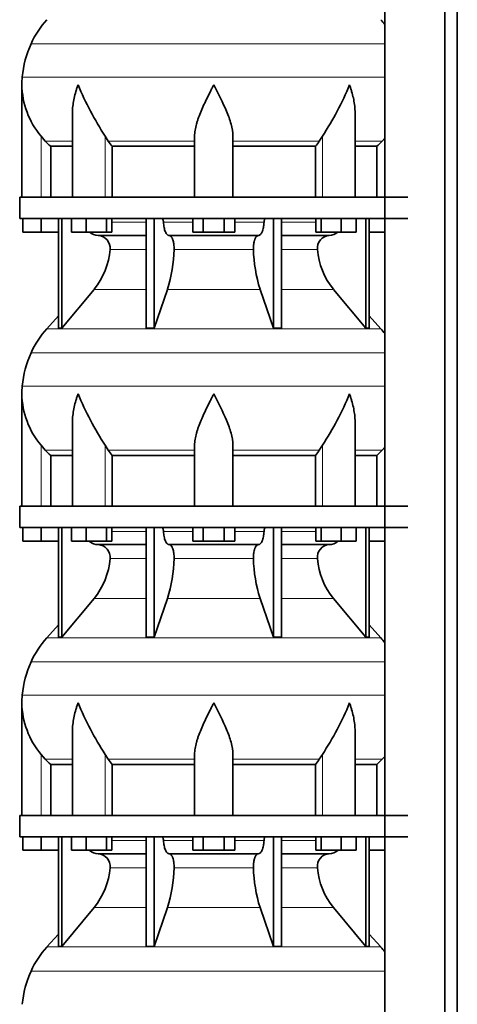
# Model space of a CAD drawing. Header units: millimetres. Extents: x -304 to -45, y -406 to 1007.
# Tile 20 of 27: x -301 to -260, y 530 to 622. Entities that reach past the tile are written whole.
import ezdxf

# ---------------------------------------------------------------- set-up
doc = ezdxf.new("R2010")
doc.units = ezdxf.units.MM
doc.layers.add('MID_134-17', color=7, linetype='Continuous')
doc.layers.add('VSI134_DIFFUSORE', color=7, linetype='Continuous')

# ---------------------------------------------------------------- blocks, each defined once
blk = doc.blocks.new('SE')
at = {"layer": 'MID_134-17', "color": 7, "linetype": 'Continuous', "lineweight": 35}
for p, q in [((-266.746, 783.477), (-266.746, 287.177)), ((-261.119, 287.177), (-261.119, 783.477)), ((-259.96, 287.177), (-259.96, 783.477)), ((-266.76, 632.477), (-266.76, 605.477)), ((-266.76, 603.477), (-266.76, 576.477)), ((-266.76, 574.477), (-266.76, 547.477)), ((-266.76, 545.477), (-266.76, 518.477))]:
    blk.add_line(p, q, dxfattribs=at)
at = {"layer": 'VSI134_DIFFUSORE', "color": 4, "linetype": 'Continuous', "lineweight": 9}
for p, q in [((-299.932, 619.874), (-266.76, 619.874)), ((-300.764, 616.749), (-266.76, 616.749)), ((-298.999, 605.477), (-298.999, 611.196)), ((-298.597, 610.737), (-296.054, 610.737)), ((-292.981, 605.477), (-292.981, 611.196)), ((-292.697, 610.737), (-284.599, 610.737)), ((-280.999, 610.737), (-272.901, 610.737)), ((-272.617, 605.477), (-272.617, 611.196)), ((-269.544, 610.737), (-267.001, 610.737)), ((-292.358, 603.122), (-289.138, 603.122)), ((-287.513, 603.122), (-284.762, 603.122)), ((-280.836, 603.122), (-278.084, 603.122)), ((-276.459, 603.122), (-273.24, 603.122)), ((-289.138, 600.568), (-292.524, 600.568)), ((-279.077, 600.568), (-286.521, 600.568)), ((-273.073, 600.568), (-276.459, 600.568)), ((-294.027, 596.828), (-289.138, 596.828)), ((-287.144, 596.828), (-278.454, 596.828)), ((-276.459, 596.828), (-271.571, 596.828)), ((-298.459, 593.126), (-267.139, 593.126)), ((-299.932, 590.874), (-266.76, 590.874)), ((-300.764, 587.749), (-266.76, 587.749)), ((-298.999, 576.477), (-298.999, 582.196)), ((-292.981, 576.477), (-292.981, 582.196)), ((-272.617, 576.477), (-272.617, 582.196)), ((-298.597, 581.737), (-296.054, 581.737)), ((-292.697, 581.737), (-284.599, 581.737)), ((-280.999, 581.737), (-272.901, 581.737)), ((-269.544, 581.737), (-267.001, 581.737)), ((-292.358, 574.122), (-289.138, 574.122)), ((-287.513, 574.122), (-284.762, 574.122)), ((-280.836, 574.122), (-278.084, 574.122)), ((-276.459, 574.122), (-273.24, 574.122)), ((-289.138, 571.568), (-292.524, 571.568)), ((-279.077, 571.568), (-286.521, 571.568)), ((-273.073, 571.568), (-276.459, 571.568)), ((-294.027, 567.828), (-289.138, 567.828)), ((-287.144, 567.828), (-278.454, 567.828)), ((-276.459, 567.828), (-271.571, 567.828)), ((-298.459, 564.126), (-267.139, 564.126)), ((-299.932, 561.874), (-266.76, 561.874)), ((-300.764, 558.749), (-266.76, 558.749)), ((-298.999, 547.477), (-298.999, 553.196)), ((-298.597, 552.737), (-296.054, 552.737)), ((-292.981, 547.477), (-292.981, 553.196)), ((-292.697, 552.737), (-284.599, 552.737)), ((-280.999, 552.737), (-272.901, 552.737)), ((-272.617, 547.477), (-272.617, 553.196)), ((-269.544, 552.737), (-267.001, 552.737)), ((-292.358, 545.122), (-289.138, 545.122)), ((-287.513, 545.122), (-284.762, 545.122)), ((-280.836, 545.122), (-278.084, 545.122)), ((-276.459, 545.122), (-273.24, 545.122)), ((-289.138, 542.568), (-292.524, 542.568)), ((-279.077, 542.568), (-286.521, 542.568)), ((-273.073, 542.568), (-276.459, 542.568)), ((-294.027, 538.828), (-289.138, 538.828)), ((-287.144, 538.828), (-278.454, 538.828)), ((-276.459, 538.828), (-271.571, 538.828)), ((-298.459, 535.126), (-267.139, 535.126)), ((-299.932, 532.874), (-266.76, 532.874))]:
    blk.add_line(p, q, dxfattribs=at)
at = {"layer": 'VSI134_DIFFUSORE', "color": 7, "linetype": 'Continuous', "lineweight": 35}
for p, q in [((-300.799, 616.024), (-300.799, 605.477)), ((-296.054, 613.348), (-296.054, 605.477)), ((-269.544, 605.477), (-269.544, 613.348)), ((-298.597, 610.737), (-298.999, 611.196)), ((-292.697, 610.737), (-292.981, 611.196)), ((-284.599, 605.477), (-284.599, 611.196)), ((-280.999, 605.477), (-280.999, 611.196)), ((-272.617, 611.196), (-272.901, 610.737)), ((-266.76, 611.012), (-267.001, 610.737)), ((-298.093, 610.248), (-296.054, 610.248)), ((-298.093, 605.477), (-298.093, 610.248)), ((-292.341, 610.248), (-284.599, 610.248)), ((-292.341, 605.477), (-292.341, 610.248)), ((-280.999, 610.248), (-273.257, 610.248)), ((-273.257, 610.248), (-273.257, 605.477)), ((-269.544, 610.248), (-267.504, 610.248)), ((-267.504, 610.248), (-267.504, 605.477)), ((-300.999, 605.477), (-264.599, 605.477)), ((-300.999, 605.477), (-300.999, 603.477)), ((-300.999, 603.477), (-264.599, 603.477)), ((-300.699, 602.197), (-300.699, 603.477)), ((-300.699, 602.197), (-300.699, 603.477)), ((-298.999, 602.197), (-298.999, 603.477)), ((-297.364, 603.477), (-297.364, 593.186)), ((-297.058, 603.477), (-297.058, 593.186)), ((-296.15, 602.197), (-296.15, 603.477)), ((-294.762, 602.197), (-294.762, 603.477)), ((-292.866, 602.197), (-292.866, 603.477)), ((-292.358, 602.197), (-292.358, 603.477)), ((-289.138, 603.477), (-289.138, 593.186)), ((-288.399, 603.477), (-288.399, 593.186)), ((-284.762, 602.197), (-284.762, 603.477)), ((-283.78, 602.197), (-283.78, 603.477)), ((-281.817, 602.197), (-281.817, 603.477)), ((-280.836, 602.197), (-280.836, 603.477)), ((-277.199, 603.477), (-277.199, 593.186)), ((-276.459, 603.477), (-276.459, 593.186)), ((-273.24, 602.197), (-273.24, 603.477)), ((-272.732, 602.197), (-272.732, 603.477)), ((-270.836, 602.197), (-270.836, 603.477)), ((-269.448, 602.197), (-269.448, 603.477)), ((-268.539, 603.477), (-268.539, 593.186)), ((-268.233, 603.477), (-268.233, 593.186)), ((-298.999, 602.197), (-300.699, 602.197)), ((-297.364, 602.197), (-298.999, 602.197)), ((-294.762, 602.197), (-296.15, 602.197)), ((-292.866, 602.197), (-294.762, 602.197)), ((-293.634, 601.877), (-289.138, 601.877)), ((-292.358, 602.197), (-292.866, 602.197)), ((-286.981, 601.877), (-278.617, 601.877)), ((-283.78, 602.197), (-284.762, 602.197)), ((-281.817, 602.197), (-283.78, 602.197)), ((-280.836, 602.197), (-281.817, 602.197)), ((-276.459, 601.877), (-271.964, 601.877)), ((-272.732, 602.197), (-273.24, 602.197)), ((-270.836, 602.197), (-272.732, 602.197)), ((-269.448, 602.197), (-270.836, 602.197)), ((-266.76, 602.197), (-268.233, 602.197)), ((-297.058, 593.186), (-294.027, 596.828)), ((-288.399, 593.186), (-287.144, 596.828)), ((-278.454, 596.828), (-277.199, 593.186)), ((-271.571, 596.828), (-268.539, 593.186)), ((-297.364, 594.341), (-298.459, 593.126)), ((-267.139, 593.126), (-268.233, 594.341)), ((-297.364, 593.186), (-297.058, 593.186)), ((-289.138, 593.186), (-288.399, 593.186)), ((-277.199, 593.186), (-276.459, 593.186)), ((-268.539, 593.186), (-268.233, 593.186)), ((-300.799, 587.024), (-300.799, 576.477)), ((-296.054, 584.348), (-296.054, 576.477)), ((-269.544, 576.477), (-269.544, 584.348)), ((-298.597, 581.737), (-298.999, 582.196)), ((-292.697, 581.737), (-292.981, 582.196)), ((-284.599, 576.477), (-284.599, 582.196)), ((-280.999, 576.477), (-280.999, 582.196)), ((-272.617, 582.196), (-272.901, 581.737)), ((-266.76, 582.012), (-267.001, 581.737)), ((-298.093, 581.248), (-296.054, 581.248)), ((-298.093, 576.477), (-298.093, 581.248)), ((-292.341, 581.248), (-284.599, 581.248)), ((-292.341, 576.477), (-292.341, 581.248)), ((-280.999, 581.248), (-273.257, 581.248)), ((-273.257, 581.248), (-273.257, 576.477)), ((-269.544, 581.248), (-267.504, 581.248)), ((-267.504, 581.248), (-267.504, 576.477)), ((-300.999, 576.477), (-264.599, 576.477)), ((-300.999, 576.477), (-300.999, 574.477)), ((-300.999, 574.477), (-264.599, 574.477)), ((-300.699, 573.197), (-300.699, 574.477)), ((-300.699, 573.197), (-300.699, 574.477)), ((-298.999, 573.197), (-298.999, 574.477)), ((-297.364, 574.477), (-297.364, 564.186)), ((-297.058, 574.477), (-297.058, 564.186)), ((-296.15, 573.197), (-296.15, 574.477)), ((-294.762, 573.197), (-294.762, 574.477)), ((-292.866, 573.197), (-292.866, 574.477)), ((-292.358, 573.197), (-292.358, 574.477)), ((-289.138, 574.477), (-289.138, 564.186)), ((-288.399, 574.477), (-288.399, 564.186)), ((-284.762, 573.197), (-284.762, 574.477)), ((-283.78, 573.197), (-283.78, 574.477)), ((-281.817, 573.197), (-281.817, 574.477)), ((-280.836, 573.197), (-280.836, 574.477)), ((-277.199, 574.477), (-277.199, 564.186)), ((-276.459, 574.477), (-276.459, 564.186)), ((-273.24, 573.197), (-273.24, 574.477)), ((-272.732, 573.197), (-272.732, 574.477)), ((-270.836, 573.197), (-270.836, 574.477)), ((-269.448, 573.197), (-269.448, 574.477)), ((-268.539, 574.477), (-268.539, 564.186)), ((-268.233, 574.477), (-268.233, 564.186)), ((-298.999, 573.197), (-300.699, 573.197)), ((-297.364, 573.197), (-298.999, 573.197)), ((-294.762, 573.197), (-296.15, 573.197)), ((-292.866, 573.197), (-294.762, 573.197)), ((-293.634, 572.877), (-289.138, 572.877)), ((-292.358, 573.197), (-292.866, 573.197)), ((-286.981, 572.877), (-278.617, 572.877)), ((-283.78, 573.197), (-284.762, 573.197)), ((-281.817, 573.197), (-283.78, 573.197)), ((-280.836, 573.197), (-281.817, 573.197)), ((-276.459, 572.877), (-271.964, 572.877)), ((-272.732, 573.197), (-273.24, 573.197)), ((-270.836, 573.197), (-272.732, 573.197)), ((-269.448, 573.197), (-270.836, 573.197)), ((-266.76, 573.197), (-268.233, 573.197)), ((-297.058, 564.186), (-294.027, 567.828)), ((-288.399, 564.186), (-287.144, 567.828)), ((-278.454, 567.828), (-277.199, 564.186)), ((-271.571, 567.828), (-268.539, 564.186)), ((-297.364, 565.341), (-298.459, 564.126)), ((-267.139, 564.126), (-268.233, 565.341)), ((-297.364, 564.186), (-297.058, 564.186)), ((-289.138, 564.186), (-288.399, 564.186)), ((-277.199, 564.186), (-276.459, 564.186)), ((-268.539, 564.186), (-268.233, 564.186)), ((-300.799, 558.024), (-300.799, 547.477)), ((-296.054, 555.348), (-296.054, 547.477)), ((-269.544, 547.477), (-269.544, 555.348)), ((-298.597, 552.737), (-298.999, 553.196)), ((-292.697, 552.737), (-292.981, 553.196)), ((-284.599, 547.477), (-284.599, 553.196)), ((-280.999, 547.477), (-280.999, 553.196)), ((-272.617, 553.196), (-272.901, 552.737)), ((-266.76, 553.012), (-267.001, 552.737)), ((-298.093, 552.248), (-296.054, 552.248)), ((-298.093, 547.477), (-298.093, 552.248)), ((-292.341, 552.248), (-284.599, 552.248)), ((-292.341, 547.477), (-292.341, 552.248)), ((-280.999, 552.248), (-273.257, 552.248)), ((-273.257, 552.248), (-273.257, 547.477)), ((-269.544, 552.248), (-267.504, 552.248)), ((-267.504, 552.248), (-267.504, 547.477)), ((-300.999, 547.477), (-264.599, 547.477)), ((-300.999, 547.477), (-300.999, 545.477)), ((-300.999, 545.477), (-264.599, 545.477)), ((-300.699, 544.197), (-300.699, 545.477)), ((-300.699, 544.197), (-300.699, 545.477)), ((-298.999, 544.197), (-298.999, 545.477)), ((-297.364, 545.477), (-297.364, 535.186)), ((-297.058, 545.477), (-297.058, 535.186)), ((-296.15, 544.197), (-296.15, 545.477)), ((-294.762, 544.197), (-294.762, 545.477)), ((-292.866, 544.197), (-292.866, 545.477)), ((-292.358, 544.197), (-292.358, 545.477)), ((-289.138, 545.477), (-289.138, 535.186)), ((-288.399, 545.477), (-288.399, 535.186)), ((-284.762, 544.197), (-284.762, 545.477)), ((-283.78, 544.197), (-283.78, 545.477)), ((-281.817, 544.197), (-281.817, 545.477)), ((-280.836, 544.197), (-280.836, 545.477)), ((-277.199, 545.477), (-277.199, 535.186)), ((-276.459, 545.477), (-276.459, 535.186)), ((-273.24, 544.197), (-273.24, 545.477)), ((-272.732, 544.197), (-272.732, 545.477)), ((-270.836, 544.197), (-270.836, 545.477)), ((-269.448, 544.197), (-269.448, 545.477)), ((-268.539, 545.477), (-268.539, 535.186)), ((-268.233, 545.477), (-268.233, 535.186)), ((-298.999, 544.197), (-300.699, 544.197)), ((-297.364, 544.197), (-298.999, 544.197)), ((-294.762, 544.197), (-296.15, 544.197)), ((-292.866, 544.197), (-294.762, 544.197)), ((-292.358, 544.197), (-292.866, 544.197)), ((-283.78, 544.197), (-284.762, 544.197)), ((-281.817, 544.197), (-283.78, 544.197)), ((-280.836, 544.197), (-281.817, 544.197)), ((-272.732, 544.197), (-273.24, 544.197)), ((-270.836, 544.197), (-272.732, 544.197)), ((-269.448, 544.197), (-270.836, 544.197)), ((-266.76, 544.197), (-268.233, 544.197)), ((-293.634, 543.877), (-289.138, 543.877)), ((-286.981, 543.877), (-278.617, 543.877)), ((-276.459, 543.877), (-271.964, 543.877)), ((-297.058, 535.186), (-294.027, 538.828)), ((-288.399, 535.186), (-287.144, 538.828)), ((-278.454, 538.828), (-277.199, 535.186)), ((-271.571, 538.828), (-268.539, 535.186)), ((-297.364, 536.341), (-298.459, 535.126)), ((-267.139, 535.126), (-268.233, 536.341)), ((-297.364, 535.186), (-297.058, 535.186)), ((-289.138, 535.186), (-288.399, 535.186)), ((-277.199, 535.186), (-276.459, 535.186)), ((-268.539, 535.186), (-268.233, 535.186))]:
    blk.add_line(p, q, dxfattribs=at)
for centre, radius, start, end in [((-291.919, 616.237), 8.8, 138, 155.59119), ((-273.679, 616.237), 8.8, 38.16839, 42), ((-291.008, 615.824), 9.8, 155.59119, 174.58264), ((-293.099, 616.022), 7.7, 174.58264, 180.00164), ((-293.068, 616.157), 7.732, 180.99585, 219.91063), ((-267.86, 627.531), 29.965, 202.58497, 213.03267), ((-295.271, 626.229), 27.189, 326.4322, 337.95023), ((-286.069, 615.185), 7.982, 213.86006, 218.20434), ((-279.524, 615.181), 7.975, 321.79382, 326.14177), ((-293.587, 603.212), 1.336, 230.28193, 268.00942), ((-293.691, 600.704), 1.174, 353.32225, 87.21725), ((-271.911, 600.708), 1.171, 92.57724, 186.88325), ((-272.012, 603.214), 1.337, 272.06066, 309.72198), ((-299.185, 601.073), 6.68, 320.54719, 355.65939), ((-299.512, 600.809), 12.994, 342.1602, 358.93539), ((-265.784, 600.859), 13.296, 181.25689, 197.64752), ((-266.391, 601.082), 6.702, 184.39964, 219.39378), ((-291.919, 587.237), 8.8, 138, 155.59119), ((-273.679, 587.237), 8.8, 38.16839, 42), ((-291.008, 586.824), 9.8, 155.59119, 174.58264), ((-293.099, 587.022), 7.7, 174.58264, 180.00164), ((-293.068, 587.157), 7.732, 180.99585, 219.91063), ((-267.86, 598.531), 29.965, 202.58497, 213.03267), ((-295.271, 597.229), 27.189, 326.4322, 337.95023), ((-286.069, 586.185), 7.982, 213.86006, 218.20434), ((-279.524, 586.181), 7.975, 321.79382, 326.14177), ((-293.587, 574.212), 1.336, 230.28193, 268.00942), ((-293.691, 571.704), 1.174, 353.32225, 87.21725), ((-271.911, 571.708), 1.171, 92.57724, 186.88325), ((-272.012, 574.214), 1.337, 272.06066, 309.72198), ((-299.185, 572.073), 6.68, 320.54719, 355.65939), ((-299.512, 571.809), 12.994, 342.1602, 358.93539), ((-265.784, 571.859), 13.296, 181.25689, 197.64752), ((-266.391, 572.082), 6.702, 184.39964, 219.39378), ((-291.919, 558.237), 8.8, 138, 155.59119), ((-273.679, 558.237), 8.8, 38.16839, 42), ((-291.008, 557.824), 9.8, 155.59119, 174.58264), ((-293.099, 558.022), 7.7, 174.58264, 180.00164), ((-293.068, 558.157), 7.732, 180.99585, 219.91063), ((-267.86, 569.531), 29.965, 202.58497, 213.03267), ((-295.271, 568.229), 27.189, 326.4322, 337.95023), ((-286.069, 557.185), 7.982, 213.86006, 218.20434), ((-279.524, 557.181), 7.975, 321.79382, 326.14177), ((-293.587, 545.212), 1.336, 230.28193, 268.00942), ((-272.012, 545.214), 1.337, 272.06066, 309.72198), ((-293.691, 542.704), 1.174, 353.32225, 87.21725), ((-271.911, 542.708), 1.171, 92.57724, 186.88325), ((-299.185, 543.073), 6.68, 320.54719, 355.65939), ((-299.512, 542.809), 12.994, 342.1602, 358.93539), ((-265.784, 542.859), 13.296, 181.25689, 197.64752), ((-266.391, 543.082), 6.702, 184.39964, 219.39378), ((-291.919, 529.237), 8.8, 138, 155.59119), ((-273.679, 529.237), 8.8, 38.16839, 42), ((-291.008, 528.824), 9.8, 155.59119, 174.58264)]:
    blk.add_arc(centre, radius, start, end, dxfattribs=at)
for points, knots in [([(-295.527, 616.022), (-295.546, 615.97), (-295.564, 615.918), (-295.6, 615.814), (-295.617, 615.761), (-295.669, 615.605), (-295.701, 615.501), (-295.792, 615.189), (-295.846, 614.982), (-295.936, 614.567), (-295.972, 614.359), (-296.026, 613.948), (-296.044, 613.744), (-296.053, 613.476), (-296.054, 613.412), (-296.054, 613.347)], [0, 0, 0, 0, 0.03125, 0.03125, 0.0625, 0.0625, 0.125, 0.125, 0.25, 0.25, 0.375, 0.375, 0.5, 0.5, 0.5400162, 0.5400162, 0.5400162, 0.5400162]), ([(-282.799, 616.022), (-282.825, 615.97), (-282.852, 615.918), (-282.905, 615.814), (-282.932, 615.761), (-283.011, 615.605), (-283.064, 615.501), (-283.221, 615.189), (-283.325, 614.982), (-283.527, 614.567), (-283.627, 614.359), (-283.816, 613.948), (-283.906, 613.744), (-284.075, 613.339), (-284.155, 613.138), (-284.263, 612.837), (-284.297, 612.737), (-284.361, 612.537), (-284.392, 612.437), (-284.474, 612.141), (-284.518, 611.947), (-284.581, 611.566), (-284.599, 611.38), (-284.599, 611.196)], [0, 0, 0, 0, 0.03125, 0.03125, 0.0625, 0.0625, 0.125, 0.125, 0.25, 0.25, 0.375, 0.375, 0.5, 0.5, 0.625, 0.625, 0.6875, 0.6875, 0.75, 0.75, 0.875, 0.875, 1, 1, 1, 1]), ([(-280.999, 611.196), (-280.999, 611.563), (-281.069, 611.943), (-281.288, 612.733), (-281.437, 613.136), (-281.945, 614.35), (-282.376, 615.193), (-282.799, 616.022)], [0, 0, 0, 0, 0.25, 0.25, 0.5, 0.5, 1, 1, 1, 1]), ([(-269.544, 613.347), (-269.544, 613.414), (-269.545, 613.482), (-269.562, 613.96), (-269.619, 614.368), (-269.753, 614.985), (-269.806, 615.191), (-269.897, 615.501), (-269.929, 615.605), (-269.98, 615.761), (-270.007, 615.839), (-270.034, 615.918), (-270.052, 615.97), (-270.062, 615.997), (-270.071, 616.022)], [0.4588627, 0.4588627, 0.4588627, 0.4588627, 0.5, 0.5, 0.75, 0.75, 0.875, 0.875, 0.9375, 0.9375, 0.96875, 0.984375, 0.984375, 1, 1, 1, 1]), ([(-287.666, 603.477), (-287.656, 603.477), (-287.647, 603.475), (-287.629, 603.466), (-287.62, 603.46), (-287.594, 603.434), (-287.577, 603.408), (-287.55, 603.343), (-287.538, 603.304), (-287.521, 603.218), (-287.515, 603.171), (-287.513, 603.122)], [0, 0, 0, 0, 0.125, 0.125, 0.25, 0.25, 0.5, 0.5, 0.75, 0.75, 1, 1, 1, 1]), ([(-278.084, 603.122), (-278.082, 603.171), (-278.077, 603.217), (-278.064, 603.282), (-278.059, 603.303), (-278.048, 603.341), (-278.041, 603.359), (-278.027, 603.392), (-278.02, 603.406), (-278.004, 603.431), (-277.995, 603.442), (-277.978, 603.46), (-277.969, 603.466), (-277.951, 603.475), (-277.941, 603.477), (-277.932, 603.477)], [0, 0, 0, 0, 0.25, 0.25, 0.375, 0.375, 0.5, 0.5, 0.625, 0.625, 0.75, 0.75, 0.875, 0.875, 1, 1, 1, 1]), ([(-286.981, 601.877), (-287.013, 601.877), (-287.045, 601.885), (-287.094, 601.908), (-287.11, 601.918), (-287.141, 601.941), (-287.157, 601.954), (-287.202, 601.999), (-287.231, 602.037), (-287.287, 602.126), (-287.314, 602.177), (-287.362, 602.289), (-287.384, 602.352), (-287.424, 602.487), (-287.442, 602.559), (-287.472, 602.709), (-287.484, 602.789), (-287.503, 602.953), (-287.51, 603.036), (-287.513, 603.122)], [0, 0, 0, 0, 0.125, 0.125, 0.1875, 0.1875, 0.25, 0.25, 0.375, 0.375, 0.5, 0.5, 0.625, 0.625, 0.75, 0.75, 0.875, 0.875, 1, 1, 1, 1]), ([(-278.084, 603.122), (-278.088, 603.036), (-278.095, 602.953), (-278.109, 602.831), (-278.114, 602.791), (-278.126, 602.712), (-278.133, 602.673), (-278.156, 602.559), (-278.173, 602.488), (-278.203, 602.387), (-278.214, 602.355), (-278.236, 602.292), (-278.248, 602.262), (-278.284, 602.177), (-278.31, 602.126), (-278.366, 602.038), (-278.395, 602), (-278.456, 601.939), (-278.488, 601.916), (-278.552, 601.885), (-278.585, 601.877), (-278.617, 601.877)], [0, 0, 0, 0, 0.125, 0.125, 0.1875, 0.1875, 0.25, 0.25, 0.375, 0.375, 0.4375, 0.4375, 0.5, 0.5, 0.625, 0.625, 0.75, 0.75, 0.875, 0.875, 1, 1, 1, 1]), ([(-286.981, 601.877), (-286.965, 601.877), (-286.949, 601.875), (-286.917, 601.866), (-286.901, 601.86), (-286.855, 601.834), (-286.824, 601.809), (-286.766, 601.742), (-286.738, 601.7), (-286.699, 601.628), (-286.687, 601.602), (-286.663, 601.547), (-286.651, 601.517), (-286.619, 601.426), (-286.6, 601.359), (-286.576, 601.252), (-286.568, 601.214), (-286.555, 601.139), (-286.549, 601.1), (-286.534, 600.983), (-286.527, 600.901), (-286.519, 600.735), (-286.518, 600.651), (-286.521, 600.568)], [0, 0, 0, 0, 0.0625, 0.0625, 0.125, 0.125, 0.25, 0.25, 0.375, 0.375, 0.4375, 0.4375, 0.5, 0.5, 0.625, 0.625, 0.6875, 0.6875, 0.75, 0.75, 0.875, 0.875, 1, 1, 1, 1]), ([(-279.077, 600.568), (-279.079, 600.651), (-279.079, 600.734), (-279.073, 600.858), (-279.07, 600.899), (-279.063, 600.981), (-279.059, 601.021), (-279.044, 601.139), (-279.03, 601.215), (-279.006, 601.322), (-278.997, 601.357), (-278.978, 601.424), (-278.958, 601.488), (-278.935, 601.546), (-278.911, 601.602), (-278.899, 601.628), (-278.86, 601.701), (-278.832, 601.742), (-278.774, 601.809), (-278.743, 601.835), (-278.681, 601.869), (-278.649, 601.877), (-278.617, 601.877)], [0, 0, 0, 0, 0.125, 0.125, 0.1875, 0.1875, 0.25, 0.25, 0.375, 0.375, 0.4375, 0.4375, 0.5, 0.5625, 0.5625, 0.625, 0.625, 0.75, 0.75, 0.875, 0.875, 1, 1, 1, 1]), ([(-295.527, 587.022), (-295.546, 586.97), (-295.564, 586.918), (-295.6, 586.814), (-295.617, 586.761), (-295.669, 586.605), (-295.701, 586.501), (-295.792, 586.189), (-295.846, 585.982), (-295.936, 585.567), (-295.972, 585.359), (-296.026, 584.948), (-296.044, 584.744), (-296.053, 584.476), (-296.054, 584.412), (-296.054, 584.347)], [0, 0, 0, 0, 0.03125, 0.03125, 0.0625, 0.0625, 0.125, 0.125, 0.25, 0.25, 0.375, 0.375, 0.5, 0.5, 0.5400162, 0.5400162, 0.5400162, 0.5400162]), ([(-282.799, 587.022), (-282.825, 586.97), (-282.852, 586.918), (-282.905, 586.814), (-282.932, 586.761), (-283.011, 586.605), (-283.064, 586.501), (-283.221, 586.189), (-283.325, 585.982), (-283.527, 585.567), (-283.627, 585.359), (-283.816, 584.948), (-283.906, 584.744), (-284.075, 584.339), (-284.155, 584.138), (-284.263, 583.837), (-284.297, 583.737), (-284.361, 583.537), (-284.392, 583.437), (-284.474, 583.141), (-284.518, 582.947), (-284.581, 582.566), (-284.599, 582.38), (-284.599, 582.196)], [0, 0, 0, 0, 0.03125, 0.03125, 0.0625, 0.0625, 0.125, 0.125, 0.25, 0.25, 0.375, 0.375, 0.5, 0.5, 0.625, 0.625, 0.6875, 0.6875, 0.75, 0.75, 0.875, 0.875, 1, 1, 1, 1]), ([(-280.999, 582.196), (-280.999, 582.563), (-281.069, 582.943), (-281.288, 583.733), (-281.437, 584.136), (-281.945, 585.35), (-282.376, 586.193), (-282.799, 587.022)], [0, 0, 0, 0, 0.25, 0.25, 0.5, 0.5, 1, 1, 1, 1]), ([(-269.544, 584.347), (-269.544, 584.414), (-269.545, 584.482), (-269.562, 584.96), (-269.619, 585.368), (-269.753, 585.985), (-269.806, 586.191), (-269.897, 586.501), (-269.929, 586.605), (-269.98, 586.761), (-270.007, 586.839), (-270.034, 586.918), (-270.052, 586.97), (-270.062, 586.997), (-270.071, 587.022)], [0.4588627, 0.4588627, 0.4588627, 0.4588627, 0.5, 0.5, 0.75, 0.75, 0.875, 0.875, 0.9375, 0.9375, 0.96875, 0.984375, 0.984375, 1, 1, 1, 1]), ([(-287.666, 574.477), (-287.656, 574.477), (-287.647, 574.475), (-287.629, 574.466), (-287.62, 574.46), (-287.594, 574.434), (-287.577, 574.408), (-287.55, 574.343), (-287.538, 574.304), (-287.521, 574.218), (-287.515, 574.171), (-287.513, 574.122)], [0, 0, 0, 0, 0.125, 0.125, 0.25, 0.25, 0.5, 0.5, 0.75, 0.75, 1, 1, 1, 1]), ([(-286.981, 572.877), (-287.013, 572.877), (-287.045, 572.885), (-287.094, 572.908), (-287.11, 572.918), (-287.141, 572.941), (-287.157, 572.954), (-287.202, 572.999), (-287.231, 573.037), (-287.287, 573.126), (-287.314, 573.177), (-287.362, 573.289), (-287.384, 573.352), (-287.424, 573.487), (-287.442, 573.559), (-287.472, 573.709), (-287.484, 573.789), (-287.503, 573.953), (-287.51, 574.036), (-287.513, 574.122)], [0, 0, 0, 0, 0.125, 0.125, 0.1875, 0.1875, 0.25, 0.25, 0.375, 0.375, 0.5, 0.5, 0.625, 0.625, 0.75, 0.75, 0.875, 0.875, 1, 1, 1, 1]), ([(-278.084, 574.122), (-278.088, 574.036), (-278.095, 573.953), (-278.109, 573.831), (-278.114, 573.791), (-278.126, 573.712), (-278.133, 573.673), (-278.156, 573.559), (-278.173, 573.488), (-278.203, 573.387), (-278.214, 573.355), (-278.236, 573.292), (-278.248, 573.262), (-278.284, 573.177), (-278.31, 573.126), (-278.366, 573.038), (-278.395, 573), (-278.456, 572.939), (-278.488, 572.916), (-278.552, 572.885), (-278.585, 572.877), (-278.617, 572.877)], [0, 0, 0, 0, 0.125, 0.125, 0.1875, 0.1875, 0.25, 0.25, 0.375, 0.375, 0.4375, 0.4375, 0.5, 0.5, 0.625, 0.625, 0.75, 0.75, 0.875, 0.875, 1, 1, 1, 1]), ([(-278.084, 574.122), (-278.082, 574.171), (-278.077, 574.217), (-278.064, 574.282), (-278.059, 574.303), (-278.048, 574.341), (-278.041, 574.359), (-278.027, 574.392), (-278.02, 574.406), (-278.004, 574.431), (-277.995, 574.442), (-277.978, 574.46), (-277.969, 574.466), (-277.951, 574.475), (-277.941, 574.477), (-277.932, 574.477)], [0, 0, 0, 0, 0.25, 0.25, 0.375, 0.375, 0.5, 0.5, 0.625, 0.625, 0.75, 0.75, 0.875, 0.875, 1, 1, 1, 1]), ([(-286.981, 572.877), (-286.965, 572.877), (-286.949, 572.875), (-286.917, 572.866), (-286.901, 572.86), (-286.855, 572.834), (-286.824, 572.809), (-286.766, 572.742), (-286.738, 572.7), (-286.699, 572.628), (-286.687, 572.602), (-286.663, 572.547), (-286.651, 572.517), (-286.619, 572.426), (-286.6, 572.359), (-286.576, 572.252), (-286.568, 572.214), (-286.555, 572.139), (-286.549, 572.1), (-286.534, 571.983), (-286.527, 571.901), (-286.519, 571.735), (-286.518, 571.651), (-286.521, 571.568)], [0, 0, 0, 0, 0.0625, 0.0625, 0.125, 0.125, 0.25, 0.25, 0.375, 0.375, 0.4375, 0.4375, 0.5, 0.5, 0.625, 0.625, 0.6875, 0.6875, 0.75, 0.75, 0.875, 0.875, 1, 1, 1, 1]), ([(-279.077, 571.568), (-279.079, 571.651), (-279.079, 571.734), (-279.073, 571.858), (-279.07, 571.899), (-279.063, 571.981), (-279.059, 572.021), (-279.044, 572.139), (-279.03, 572.215), (-279.006, 572.322), (-278.997, 572.357), (-278.978, 572.424), (-278.958, 572.488), (-278.935, 572.546), (-278.911, 572.602), (-278.899, 572.628), (-278.86, 572.701), (-278.832, 572.742), (-278.774, 572.809), (-278.743, 572.835), (-278.681, 572.869), (-278.649, 572.877), (-278.617, 572.877)], [0, 0, 0, 0, 0.125, 0.125, 0.1875, 0.1875, 0.25, 0.25, 0.375, 0.375, 0.4375, 0.4375, 0.5, 0.5625, 0.5625, 0.625, 0.625, 0.75, 0.75, 0.875, 0.875, 1, 1, 1, 1]), ([(-295.527, 558.022), (-295.546, 557.97), (-295.564, 557.918), (-295.6, 557.814), (-295.617, 557.761), (-295.669, 557.605), (-295.701, 557.501), (-295.792, 557.189), (-295.846, 556.982), (-295.936, 556.567), (-295.972, 556.359), (-296.026, 555.948), (-296.044, 555.744), (-296.053, 555.476), (-296.054, 555.412), (-296.054, 555.347)], [0, 0, 0, 0, 0.03125, 0.03125, 0.0625, 0.0625, 0.125, 0.125, 0.25, 0.25, 0.375, 0.375, 0.5, 0.5, 0.5400162, 0.5400162, 0.5400162, 0.5400162]), ([(-282.799, 558.022), (-282.825, 557.97), (-282.852, 557.918), (-282.905, 557.814), (-282.932, 557.761), (-283.011, 557.605), (-283.064, 557.501), (-283.221, 557.189), (-283.325, 556.982), (-283.527, 556.567), (-283.627, 556.359), (-283.816, 555.948), (-283.906, 555.744), (-284.075, 555.339), (-284.155, 555.138), (-284.263, 554.837), (-284.297, 554.737), (-284.361, 554.537), (-284.392, 554.437), (-284.474, 554.141), (-284.518, 553.947), (-284.581, 553.566), (-284.599, 553.38), (-284.599, 553.196)], [0, 0, 0, 0, 0.03125, 0.03125, 0.0625, 0.0625, 0.125, 0.125, 0.25, 0.25, 0.375, 0.375, 0.5, 0.5, 0.625, 0.625, 0.6875, 0.6875, 0.75, 0.75, 0.875, 0.875, 1, 1, 1, 1]), ([(-280.999, 553.196), (-280.999, 553.563), (-281.069, 553.943), (-281.288, 554.733), (-281.437, 555.136), (-281.945, 556.35), (-282.376, 557.193), (-282.799, 558.022)], [0, 0, 0, 0, 0.25, 0.25, 0.5, 0.5, 1, 1, 1, 1]), ([(-269.544, 555.347), (-269.544, 555.414), (-269.545, 555.482), (-269.562, 555.96), (-269.619, 556.368), (-269.753, 556.985), (-269.806, 557.191), (-269.897, 557.501), (-269.929, 557.605), (-269.98, 557.761), (-270.007, 557.839), (-270.034, 557.918), (-270.052, 557.97), (-270.062, 557.997), (-270.071, 558.022)], [0.4588627, 0.4588627, 0.4588627, 0.4588627, 0.5, 0.5, 0.75, 0.75, 0.875, 0.875, 0.9375, 0.9375, 0.96875, 0.984375, 0.984375, 1, 1, 1, 1]), ([(-287.666, 545.477), (-287.656, 545.477), (-287.647, 545.475), (-287.629, 545.466), (-287.62, 545.46), (-287.594, 545.434), (-287.577, 545.408), (-287.55, 545.343), (-287.538, 545.304), (-287.521, 545.218), (-287.515, 545.171), (-287.513, 545.122)], [0, 0, 0, 0, 0.125, 0.125, 0.25, 0.25, 0.5, 0.5, 0.75, 0.75, 1, 1, 1, 1]), ([(-286.981, 543.877), (-287.013, 543.877), (-287.045, 543.885), (-287.094, 543.908), (-287.11, 543.918), (-287.141, 543.941), (-287.157, 543.954), (-287.202, 543.999), (-287.231, 544.037), (-287.287, 544.126), (-287.314, 544.177), (-287.362, 544.289), (-287.384, 544.352), (-287.424, 544.487), (-287.442, 544.559), (-287.472, 544.709), (-287.484, 544.789), (-287.503, 544.953), (-287.51, 545.036), (-287.513, 545.122)], [0, 0, 0, 0, 0.125, 0.125, 0.1875, 0.1875, 0.25, 0.25, 0.375, 0.375, 0.5, 0.5, 0.625, 0.625, 0.75, 0.75, 0.875, 0.875, 1, 1, 1, 1]), ([(-278.084, 545.122), (-278.088, 545.036), (-278.095, 544.953), (-278.109, 544.831), (-278.114, 544.791), (-278.126, 544.712), (-278.133, 544.673), (-278.156, 544.559), (-278.173, 544.488), (-278.203, 544.387), (-278.214, 544.355), (-278.236, 544.292), (-278.248, 544.262), (-278.284, 544.177), (-278.31, 544.126), (-278.366, 544.038), (-278.395, 544), (-278.456, 543.939), (-278.488, 543.916), (-278.552, 543.885), (-278.585, 543.877), (-278.617, 543.877)], [0, 0, 0, 0, 0.125, 0.125, 0.1875, 0.1875, 0.25, 0.25, 0.375, 0.375, 0.4375, 0.4375, 0.5, 0.5, 0.625, 0.625, 0.75, 0.75, 0.875, 0.875, 1, 1, 1, 1]), ([(-278.084, 545.122), (-278.082, 545.171), (-278.077, 545.217), (-278.064, 545.282), (-278.059, 545.303), (-278.048, 545.341), (-278.041, 545.359), (-278.027, 545.392), (-278.02, 545.406), (-278.004, 545.431), (-277.995, 545.442), (-277.978, 545.46), (-277.969, 545.466), (-277.951, 545.475), (-277.941, 545.477), (-277.932, 545.477)], [0, 0, 0, 0, 0.25, 0.25, 0.375, 0.375, 0.5, 0.5, 0.625, 0.625, 0.75, 0.75, 0.875, 0.875, 1, 1, 1, 1]), ([(-286.981, 543.877), (-286.965, 543.877), (-286.949, 543.875), (-286.917, 543.866), (-286.901, 543.86), (-286.855, 543.834), (-286.824, 543.809), (-286.766, 543.742), (-286.738, 543.7), (-286.699, 543.628), (-286.687, 543.602), (-286.663, 543.547), (-286.651, 543.517), (-286.619, 543.426), (-286.6, 543.359), (-286.576, 543.252), (-286.568, 543.214), (-286.555, 543.139), (-286.549, 543.1), (-286.534, 542.983), (-286.527, 542.901), (-286.519, 542.735), (-286.518, 542.651), (-286.521, 542.568)], [0, 0, 0, 0, 0.0625, 0.0625, 0.125, 0.125, 0.25, 0.25, 0.375, 0.375, 0.4375, 0.4375, 0.5, 0.5, 0.625, 0.625, 0.6875, 0.6875, 0.75, 0.75, 0.875, 0.875, 1, 1, 1, 1]), ([(-279.077, 542.568), (-279.079, 542.651), (-279.079, 542.734), (-279.073, 542.858), (-279.07, 542.899), (-279.063, 542.981), (-279.059, 543.021), (-279.044, 543.139), (-279.03, 543.215), (-279.006, 543.322), (-278.997, 543.357), (-278.978, 543.424), (-278.958, 543.488), (-278.935, 543.546), (-278.911, 543.602), (-278.899, 543.628), (-278.86, 543.701), (-278.832, 543.742), (-278.774, 543.809), (-278.743, 543.835), (-278.681, 543.869), (-278.649, 543.877), (-278.617, 543.877)], [0, 0, 0, 0, 0.125, 0.125, 0.1875, 0.1875, 0.25, 0.25, 0.375, 0.375, 0.4375, 0.4375, 0.5, 0.5625, 0.5625, 0.625, 0.625, 0.75, 0.75, 0.875, 0.875, 1, 1, 1, 1])]:
    blk.add_open_spline(points, degree=3, knots=knots, dxfattribs=at)
for points in [[(-298.093, 610.248), (-298.268, 610.405), (-298.435, 610.568), (-298.597, 610.737)], [(-267.001, 610.737), (-267.162, 610.568), (-267.33, 610.405), (-267.504, 610.248)], [(-298.093, 581.248), (-298.268, 581.405), (-298.435, 581.568), (-298.597, 581.737)], [(-267.001, 581.737), (-267.162, 581.568), (-267.33, 581.405), (-267.504, 581.248)], [(-298.093, 552.248), (-298.268, 552.405), (-298.435, 552.568), (-298.597, 552.737)], [(-267.001, 552.737), (-267.162, 552.568), (-267.33, 552.405), (-267.504, 552.248)]]:
    blk.add_open_spline(points, degree=3, dxfattribs=at)

msp = doc.modelspace()

# ---------------------------------------------------------------- block references
msp.add_blockref('SE', (0, 0))

doc.saveas('drawing.dxf')
